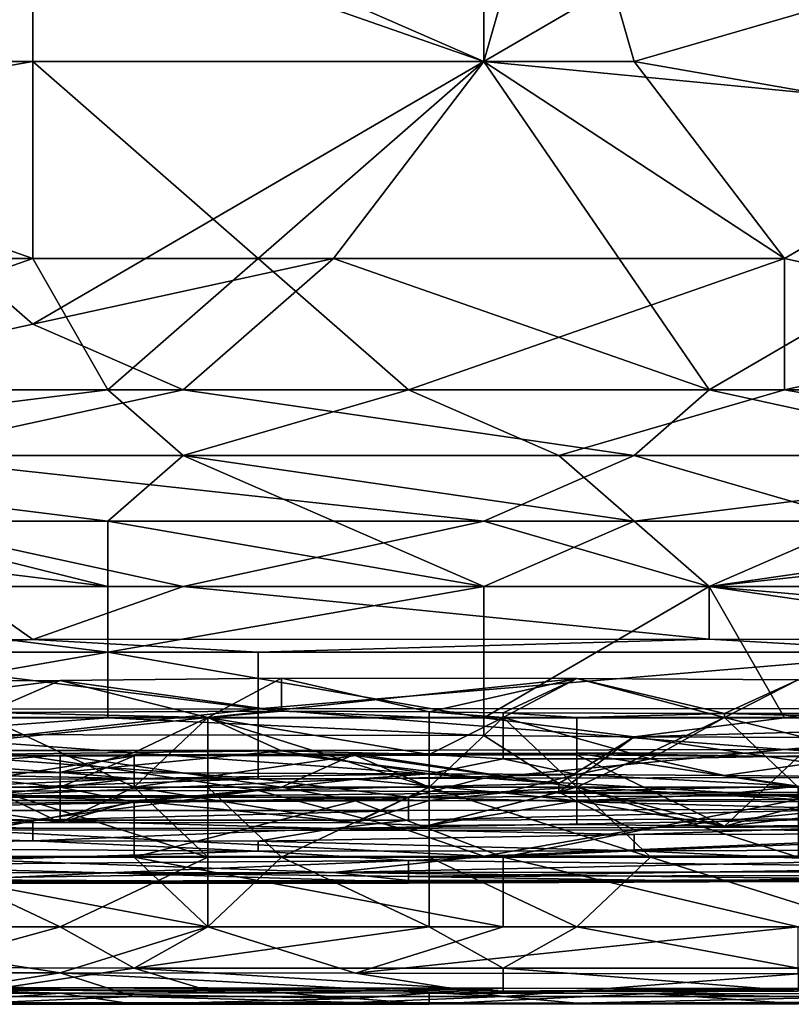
# Model space of a CAD drawing. Extents: x -1.1 to 1.1, y -0.36 to 0.36.
# Tile 149 of 256: x -0.5725 to -0.5266, y -0.3446 to -0.286. Entities that reach past the tile are written whole.
import ezdxf

# ---------------------------------------------------------------- set-up
doc = ezdxf.new("R2010")
doc.units = 0

msp = doc.modelspace()

# ---------------------------------------------------------------- linework, layer by layer
for points in [[(-0.598552, -0.268932, 0.388364), (-0.594081, -0.29237, 0.384111), (-0.571726, -0.276745, 0.386766)], [(-0.58961, -0.272838, 0.265647), (-0.5449, -0.272838, 0.265686), (-0.5449, -0.288463, 0.265364)], [(-0.5449, -0.288463, 0.265364), (-0.58961, -0.288463, 0.265317), (-0.58961, -0.272838, 0.265647)], [(-0.5449, -0.288463, 0.384709), (-0.540429, -0.272838, 0.387378), (-0.571726, -0.276745, 0.386766)], [(-0.531487, -0.280651, 0.265561), (-0.5449, -0.288463, 0.265364), (-0.5449, -0.272838, 0.265686)], [(-0.535958, -0.288463, 0.384749), (-0.540429, -0.272838, 0.387378), (-0.5449, -0.288463, 0.384709)], [(-0.522545, -0.284557, 0.385427), (-0.540429, -0.272838, 0.387378), (-0.535958, -0.288463, 0.384749)], [(-0.571726, -0.288463, 0.384705), (-0.571726, -0.276745, 0.386766), (-0.594081, -0.29237, 0.384111)], [(-0.571726, -0.276745, 0.386766), (-0.571726, -0.288463, 0.384705), (-0.5449, -0.288463, 0.384709)], [(-0.5449, -0.288463, 0.265364), (-0.531487, -0.280651, 0.265561), (-0.504661, -0.29237, 0.265281)], [(-0.495719, -0.280651, 0.265581), (-0.504661, -0.29237, 0.265281), (-0.531487, -0.280651, 0.265561)], [(-0.513603, -0.29237, 0.384039), (-0.522545, -0.284557, 0.385427), (-0.535958, -0.288463, 0.384749)], [(-0.594081, -0.29237, 0.384111), (-0.571726, -0.300182, 0.382316), (-0.571726, -0.288463, 0.384705)], [(-0.58961, -0.288463, 0.265317), (-0.5449, -0.288463, 0.265364), (-0.571726, -0.304088, 0.264811)], [(-0.571726, -0.304088, 0.264811), (-0.58961, -0.307995, 0.264661), (-0.58961, -0.288463, 0.265317)], [(-0.558313, -0.300182, 0.382348), (-0.5449, -0.288463, 0.384709), (-0.571726, -0.288463, 0.384705)], [(-0.558313, -0.300182, 0.382348), (-0.571726, -0.288463, 0.384705), (-0.571726, -0.300182, 0.382316)], [(-0.571726, -0.304088, 0.264811), (-0.5449, -0.288463, 0.265364), (-0.553842, -0.300182, 0.264991)], [(-0.558313, -0.300182, 0.382348), (-0.527016, -0.300182, 0.382417), (-0.5449, -0.288463, 0.384709)], [(-0.553842, -0.300182, 0.264991), (-0.5449, -0.288463, 0.265364), (-0.531487, -0.307995, 0.264741)], [(-0.527016, -0.300182, 0.382417), (-0.535958, -0.288463, 0.384749), (-0.5449, -0.288463, 0.384709)], [(-0.504661, -0.29237, 0.265281), (-0.531487, -0.307995, 0.264741), (-0.5449, -0.288463, 0.265364)], [(-0.535958, -0.288463, 0.384749), (-0.527016, -0.300182, 0.382417), (-0.513603, -0.29237, 0.384039)], [(-0.594081, -0.29237, 0.384111), (-0.594081, -0.300182, 0.382461), (-0.571726, -0.300182, 0.382316)], [(-0.504661, -0.29237, 0.265281), (-0.513603, -0.307995, 0.264704), (-0.531487, -0.307995, 0.264741)], [(-0.509132, -0.304088, 0.381535), (-0.513603, -0.29237, 0.384039), (-0.527016, -0.300182, 0.382417)], [(-0.594081, -0.300182, 0.382461), (-0.594081, -0.307995, 0.380501), (-0.571726, -0.300182, 0.382316)], [(-0.567255, -0.307995, 0.380387), (-0.571726, -0.300182, 0.382316), (-0.594081, -0.307995, 0.380501)], [(-0.558313, -0.300182, 0.382348), (-0.571726, -0.300182, 0.382316), (-0.567255, -0.307995, 0.380387)], [(-0.553842, -0.300182, 0.264991), (-0.562784, -0.307995, 0.264701), (-0.571726, -0.304088, 0.264811)], [(-0.567255, -0.307995, 0.380387), (-0.549371, -0.307995, 0.380434), (-0.558313, -0.300182, 0.382348)], [(-0.553842, -0.300182, 0.264991), (-0.531487, -0.307995, 0.264741), (-0.562784, -0.307995, 0.264701)], [(-0.549371, -0.307995, 0.380434), (-0.527016, -0.300182, 0.382417), (-0.558313, -0.300182, 0.382348)], [(-0.527016, -0.307995, 0.380517), (-0.527016, -0.300182, 0.382417), (-0.549371, -0.307995, 0.380434)], [(-0.527016, -0.300182, 0.382417), (-0.527016, -0.307995, 0.380517), (-0.509132, -0.304088, 0.381535)], [(-0.571726, -0.304088, 0.264811), (-0.562784, -0.307995, 0.264701), (-0.58961, -0.307995, 0.264661)], [(-0.509132, -0.304088, 0.381535), (-0.527016, -0.307995, 0.380517), (-0.495719, -0.307995, 0.380559)], [(-0.562784, -0.311901, 0.379232), (-0.567255, -0.307995, 0.380387), (-0.598552, -0.311901, 0.379302)], [(-0.598552, -0.311901, 0.379302), (-0.567255, -0.307995, 0.380387), (-0.594081, -0.307995, 0.380501)], [(-0.580668, -0.311901, 0.264721), (-0.58961, -0.307995, 0.264661), (-0.562784, -0.307995, 0.264701)], [(-0.562784, -0.307995, 0.264701), (-0.535958, -0.311901, 0.264774), (-0.580668, -0.311901, 0.264721)], [(-0.562784, -0.311901, 0.379232), (-0.549371, -0.307995, 0.380434), (-0.567255, -0.307995, 0.380387)], [(-0.562784, -0.311901, 0.379232), (-0.540429, -0.311901, 0.379323), (-0.549371, -0.307995, 0.380434)], [(-0.562784, -0.307995, 0.264701), (-0.531487, -0.307995, 0.264741), (-0.535958, -0.311901, 0.264774)], [(-0.549371, -0.307995, 0.380434), (-0.540429, -0.311901, 0.379323), (-0.527016, -0.307995, 0.380517)], [(-0.540429, -0.311901, 0.379323), (-0.504661, -0.311901, 0.379413), (-0.527016, -0.307995, 0.380517)], [(-0.531487, -0.307995, 0.264741), (-0.513603, -0.311901, 0.264748), (-0.535958, -0.311901, 0.264774)], [(-0.513603, -0.307995, 0.264704), (-0.513603, -0.311901, 0.264748), (-0.531487, -0.307995, 0.264741)], [(-0.495719, -0.307995, 0.380559), (-0.527016, -0.307995, 0.380517), (-0.504661, -0.311901, 0.379413)], [(-0.598552, -0.311901, 0.379302), (-0.567255, -0.315807, 0.377848), (-0.562784, -0.311901, 0.379232)], [(-0.567255, -0.319713, 0.376105), (-0.567255, -0.315807, 0.377848), (-0.598552, -0.311901, 0.379302)], [(-0.567255, -0.319713, 0.376105), (-0.598552, -0.311901, 0.379302), (-0.598552, -0.315807, 0.377906)], [(-0.5449, -0.315807, 0.265242), (-0.580668, -0.311901, 0.264721), (-0.535958, -0.311901, 0.264774)], [(-0.5449, -0.315807, 0.265242), (-0.580668, -0.315807, 0.265225), (-0.580668, -0.311901, 0.264721)], [(-0.5449, -0.319713, 0.376213), (-0.562784, -0.311901, 0.379232), (-0.567255, -0.315807, 0.377848)], [(-0.535958, -0.315807, 0.377972), (-0.540429, -0.311901, 0.379323), (-0.562784, -0.311901, 0.379232)], [(-0.5449, -0.319713, 0.376213), (-0.535958, -0.315807, 0.377972), (-0.562784, -0.311901, 0.379232)], [(-0.535958, -0.311901, 0.264774), (-0.522545, -0.315807, 0.265254), (-0.5449, -0.315807, 0.265242)], [(-0.535958, -0.315807, 0.377972), (-0.504661, -0.311901, 0.379413), (-0.540429, -0.311901, 0.379323)], [(-0.535958, -0.311901, 0.264774), (-0.513603, -0.311901, 0.264748), (-0.522545, -0.315807, 0.265254)], [(-0.535958, -0.315807, 0.377972), (-0.504661, -0.315807, 0.378056), (-0.504661, -0.311901, 0.379413)], [(-0.567255, -0.319713, 0.376105), (-0.598552, -0.315807, 0.377906), (-0.598552, -0.319713, 0.376157)], [(-0.562784, -0.319713, 0.266514), (-0.580668, -0.315807, 0.265225), (-0.5449, -0.315807, 0.265242)], [(-0.562784, -0.319713, 0.266514), (-0.576197, -0.319713, 0.266497), (-0.580668, -0.315807, 0.265225)], [(-0.5449, -0.319713, 0.376213), (-0.567255, -0.315807, 0.377848), (-0.567255, -0.319713, 0.376105)], [(-0.5449, -0.315807, 0.265242), (-0.531487, -0.319713, 0.266547), (-0.562784, -0.319713, 0.266514)], [(-0.5449, -0.315807, 0.265242), (-0.522545, -0.315807, 0.265254), (-0.531487, -0.319713, 0.266547)], [(-0.531487, -0.319713, 0.376268), (-0.535958, -0.315807, 0.377972), (-0.5449, -0.319713, 0.376213)], [(-0.531487, -0.319713, 0.376268), (-0.504661, -0.315807, 0.378056), (-0.535958, -0.315807, 0.377972)], [(-0.504661, -0.315807, 0.378056), (-0.531487, -0.319713, 0.376268), (-0.495719, -0.319713, 0.376391)], [(-0.495719, -0.315807, 0.265209), (-0.491248, -0.319713, 0.26652), (-0.531487, -0.319713, 0.266547)], [(-0.495719, -0.315807, 0.265209), (-0.531487, -0.319713, 0.266547), (-0.522545, -0.315807, 0.265254)], [(-0.567255, -0.32362, 0.373864), (-0.567255, -0.319713, 0.376105), (-0.598552, -0.319713, 0.376157)], [(-0.598552, -0.319713, 0.376157), (-0.598552, -0.32362, 0.373871), (-0.567255, -0.32362, 0.373864)], [(-0.576197, -0.319713, 0.266497), (-0.571726, -0.322861, 0.268362), (-0.598552, -0.322911, 0.268362)], [(-0.562784, -0.319713, 0.266514), (-0.571726, -0.322861, 0.268362), (-0.576197, -0.319713, 0.266497)], [(-0.531487, -0.322831, 0.268362), (-0.571726, -0.322861, 0.268362), (-0.562784, -0.319713, 0.266514)], [(-0.5449, -0.319713, 0.376213), (-0.567255, -0.319713, 0.376105), (-0.567255, -0.32362, 0.373864)], [(-0.5449, -0.327526, 0.37091), (-0.5449, -0.319713, 0.376213), (-0.567255, -0.32362, 0.373864)], [(-0.531487, -0.319713, 0.266547), (-0.531487, -0.322831, 0.268362), (-0.562784, -0.319713, 0.266514)], [(-0.531487, -0.319713, 0.376268), (-0.5449, -0.319713, 0.376213), (-0.5449, -0.327526, 0.37091)], [(-0.5449, -0.327526, 0.37091), (-0.527016, -0.327526, 0.371041), (-0.531487, -0.319713, 0.376268)], [(-0.491248, -0.319713, 0.26652), (-0.495719, -0.322865, 0.268362), (-0.531487, -0.319713, 0.266547)], [(-0.531487, -0.322831, 0.268362), (-0.531487, -0.319713, 0.266547), (-0.495719, -0.322865, 0.268362)], [(-0.504661, -0.32362, 0.374157), (-0.531487, -0.319713, 0.376268), (-0.527016, -0.327526, 0.371041)], [(-0.504661, -0.32362, 0.374157), (-0.495719, -0.319713, 0.376391), (-0.531487, -0.319713, 0.376268)], [(-0.585139, -0.32362, 0.26888), (-0.598552, -0.322911, 0.268362), (-0.571726, -0.322861, 0.268362)], [(-0.571726, -0.322861, 0.268362), (-0.558313, -0.32362, 0.268916), (-0.585139, -0.32362, 0.26888)], [(-0.571726, -0.322861, 0.268362), (-0.531487, -0.322831, 0.268362), (-0.558313, -0.32362, 0.268916)], [(-0.531487, -0.322831, 0.268362), (-0.518074, -0.32362, 0.268898), (-0.558313, -0.32362, 0.268916)], [(-0.531487, -0.322831, 0.268362), (-0.495719, -0.322865, 0.268362), (-0.518074, -0.32362, 0.268898)], [(-0.598552, -0.32362, 0.373871), (-0.58961, -0.327526, 0.370829), (-0.567255, -0.32362, 0.373864)], [(-0.558313, -0.326992, 0.272269), (-0.598552, -0.327002, 0.272269), (-0.585139, -0.32362, 0.26888)], [(-0.567255, -0.327526, 0.370812), (-0.567255, -0.32362, 0.373864), (-0.58961, -0.327526, 0.370829)], [(-0.558313, -0.32362, 0.268916), (-0.558313, -0.326992, 0.272269), (-0.585139, -0.32362, 0.26888)], [(-0.5449, -0.327526, 0.37091), (-0.567255, -0.32362, 0.373864), (-0.567255, -0.327526, 0.370812)], [(-0.518074, -0.32362, 0.268898), (-0.50019, -0.326964, 0.272269), (-0.558313, -0.326992, 0.272269)], [(-0.518074, -0.32362, 0.268898), (-0.558313, -0.326992, 0.272269), (-0.558313, -0.32362, 0.268916)], [(-0.527016, -0.327526, 0.371041), (-0.495719, -0.327526, 0.371143), (-0.504661, -0.32362, 0.374157)], [(-0.587648, -0.325398, 0.221806), (-0.587648, -0.327502, 0.224366), (-0.570089, -0.325302, 0.221806)], [(-0.570089, -0.325302, 0.221806), (-0.587648, -0.327502, 0.224366), (-0.56131, -0.327502, 0.224691)], [(-0.570089, -0.325302, 0.221806), (-0.574479, -0.327198, 0.218049), (-0.587648, -0.325398, 0.221806)], [(-0.556921, -0.327122, 0.218049), (-0.574479, -0.327198, 0.218049), (-0.570089, -0.325302, 0.221806)], [(-0.570089, -0.325302, 0.221806), (-0.56131, -0.327502, 0.224691), (-0.556921, -0.325154, 0.221806)], [(-0.570089, -0.325302, 0.221806), (-0.556921, -0.325154, 0.221806), (-0.556921, -0.327122, 0.218049)], [(-0.556921, -0.325154, 0.221806), (-0.56131, -0.327502, 0.224691), (-0.539362, -0.325174, 0.221806)], [(-0.56131, -0.327502, 0.224691), (-0.543751, -0.327502, 0.224684), (-0.539362, -0.325174, 0.221806)], [(-0.539362, -0.325174, 0.221806), (-0.548141, -0.327168, 0.218049), (-0.556921, -0.325154, 0.221806)], [(-0.556921, -0.327122, 0.218049), (-0.556921, -0.325154, 0.221806), (-0.548141, -0.327168, 0.218049)], [(-0.543751, -0.32723, 0.218049), (-0.548141, -0.327168, 0.218049), (-0.539362, -0.325174, 0.221806)], [(-0.530583, -0.327502, 0.224709), (-0.539362, -0.325174, 0.221806), (-0.543751, -0.327502, 0.224684)], [(-0.543751, -0.32723, 0.218049), (-0.539362, -0.325174, 0.221806), (-0.530583, -0.327265, 0.218049)], [(-0.526193, -0.325254, 0.221806), (-0.539362, -0.325174, 0.221806), (-0.530583, -0.327502, 0.224709)], [(-0.526193, -0.325254, 0.221806), (-0.530583, -0.327265, 0.218049), (-0.539362, -0.325174, 0.221806)], [(-0.521803, -0.327502, 0.224771), (-0.526193, -0.325254, 0.221806), (-0.530583, -0.327502, 0.224709)], [(-0.530583, -0.327265, 0.218049), (-0.526193, -0.325254, 0.221806), (-0.521803, -0.327268, 0.218049)], [(-0.598552, -0.327002, 0.272269), (-0.558313, -0.326992, 0.272269), (-0.580668, -0.329457, 0.276175)], [(-0.580668, -0.329457, 0.276175), (-0.558313, -0.326992, 0.272269), (-0.558313, -0.329468, 0.276175)], [(-0.574479, -0.327198, 0.218049), (-0.556921, -0.327122, 0.218049), (-0.56131, -0.327502, 0.21774)], [(-0.56131, -0.327502, 0.21774), (-0.574479, -0.327502, 0.217774), (-0.574479, -0.327198, 0.218049)], [(-0.556921, -0.327122, 0.218049), (-0.548141, -0.327502, 0.217746), (-0.56131, -0.327502, 0.21774)], [(-0.558313, -0.326992, 0.272269), (-0.50019, -0.326964, 0.272269), (-0.527016, -0.329411, 0.276175)], [(-0.558313, -0.329468, 0.276175), (-0.558313, -0.326992, 0.272269), (-0.527016, -0.329411, 0.276175)], [(-0.548141, -0.327168, 0.218049), (-0.548141, -0.327502, 0.217746), (-0.556921, -0.327122, 0.218049)], [(-0.543751, -0.32723, 0.218049), (-0.543751, -0.327502, 0.217807), (-0.548141, -0.327168, 0.218049)], [(-0.548141, -0.327502, 0.217746), (-0.548141, -0.327168, 0.218049), (-0.543751, -0.327502, 0.217807)], [(-0.543751, -0.32723, 0.218049), (-0.530583, -0.327265, 0.218049), (-0.539362, -0.327502, 0.21777)], [(-0.539362, -0.327502, 0.21777), (-0.543751, -0.327502, 0.217807), (-0.543751, -0.32723, 0.218049)], [(-0.530583, -0.327265, 0.218049), (-0.530583, -0.327502, 0.217836), (-0.539362, -0.327502, 0.21777)], [(-0.521803, -0.327268, 0.218049), (-0.521803, -0.327502, 0.217837), (-0.530583, -0.327265, 0.218049)], [(-0.521803, -0.327502, 0.217837), (-0.530583, -0.327502, 0.217836), (-0.530583, -0.327265, 0.218049)], [(-0.50019, -0.326964, 0.272269), (-0.495719, -0.329384, 0.276175), (-0.527016, -0.329411, 0.276175)], [(-0.580668, -0.328518, 0.369925), (-0.567255, -0.327526, 0.370812), (-0.58961, -0.327526, 0.370829)], [(-0.583258, -0.329802, 0.225563), (-0.56131, -0.327502, 0.224691), (-0.587648, -0.327502, 0.224366)], [(-0.5657, -0.329584, 0.225563), (-0.56131, -0.327502, 0.224691), (-0.583258, -0.329802, 0.225563)], [(-0.580668, -0.328518, 0.369925), (-0.5449, -0.328571, 0.369925), (-0.567255, -0.327526, 0.370812)], [(-0.574479, -0.327502, 0.217774), (-0.56131, -0.327502, 0.21774), (-0.5657, -0.331652, 0.216586)], [(-0.5657, -0.331652, 0.216586), (-0.574479, -0.331652, 0.216525), (-0.574479, -0.327502, 0.217774)], [(-0.5449, -0.328571, 0.369925), (-0.5449, -0.327526, 0.37091), (-0.567255, -0.327526, 0.370812)], [(-0.56131, -0.327502, 0.21774), (-0.56131, -0.331652, 0.216507), (-0.5657, -0.331652, 0.216586)], [(-0.556921, -0.329482, 0.225563), (-0.56131, -0.327502, 0.224691), (-0.5657, -0.329584, 0.225563)], [(-0.548141, -0.329699, 0.225563), (-0.543751, -0.327502, 0.224684), (-0.56131, -0.327502, 0.224691)], [(-0.556921, -0.329482, 0.225563), (-0.548141, -0.329699, 0.225563), (-0.56131, -0.327502, 0.224691)], [(-0.56131, -0.327502, 0.21774), (-0.548141, -0.327502, 0.217746), (-0.548141, -0.331652, 0.216615)], [(-0.548141, -0.331652, 0.216615), (-0.56131, -0.331652, 0.216507), (-0.56131, -0.327502, 0.21774)], [(-0.543751, -0.327502, 0.217807), (-0.548141, -0.331652, 0.216615), (-0.548141, -0.327502, 0.217746)], [(-0.543751, -0.327502, 0.217807), (-0.539362, -0.331652, 0.216572), (-0.548141, -0.331652, 0.216615)], [(-0.543751, -0.329953, 0.225563), (-0.543751, -0.327502, 0.224684), (-0.548141, -0.329699, 0.225563)], [(-0.535958, -0.328643, 0.369925), (-0.527016, -0.327526, 0.371041), (-0.5449, -0.327526, 0.37091)], [(-0.535958, -0.328643, 0.369925), (-0.5449, -0.327526, 0.37091), (-0.5449, -0.328571, 0.369925)], [(-0.543751, -0.327502, 0.224684), (-0.534972, -0.329955, 0.225563), (-0.530583, -0.327502, 0.224709)], [(-0.534972, -0.329955, 0.225563), (-0.543751, -0.327502, 0.224684), (-0.543751, -0.329953, 0.225563)], [(-0.543751, -0.327502, 0.217807), (-0.539362, -0.327502, 0.21777), (-0.539362, -0.331652, 0.216572)], [(-0.530583, -0.327502, 0.217836), (-0.526193, -0.331652, 0.216567), (-0.539362, -0.331652, 0.216572)], [(-0.539362, -0.331652, 0.216572), (-0.539362, -0.327502, 0.21777), (-0.530583, -0.327502, 0.217836)], [(-0.535958, -0.328643, 0.369925), (-0.495719, -0.328791, 0.369925), (-0.495719, -0.327526, 0.371143)], [(-0.527016, -0.327526, 0.371041), (-0.535958, -0.328643, 0.369925), (-0.495719, -0.327526, 0.371143)], [(-0.521803, -0.329699, 0.225563), (-0.530583, -0.327502, 0.224709), (-0.534972, -0.329955, 0.225563)], [(-0.521803, -0.329699, 0.225563), (-0.521803, -0.327502, 0.224771), (-0.530583, -0.327502, 0.224709)], [(-0.530583, -0.327502, 0.217836), (-0.521803, -0.327502, 0.217837), (-0.526193, -0.331652, 0.216567)], [(-0.580668, -0.328518, 0.369925), (-0.594081, -0.331903, 0.366019), (-0.558313, -0.331843, 0.366019)], [(-0.540429, -0.331432, 0.366703), (-0.5449, -0.328571, 0.369925), (-0.580668, -0.328518, 0.369925)], [(-0.558313, -0.331843, 0.366019), (-0.540429, -0.331432, 0.366703), (-0.580668, -0.328518, 0.369925)], [(-0.5449, -0.328571, 0.369925), (-0.540429, -0.331432, 0.366703), (-0.535958, -0.328643, 0.369925)], [(-0.513603, -0.331968, 0.366019), (-0.535958, -0.328643, 0.369925), (-0.540429, -0.331931, 0.366019)], [(-0.540429, -0.331931, 0.366019), (-0.535958, -0.328643, 0.369925), (-0.540429, -0.331432, 0.366703)], [(-0.513603, -0.331968, 0.366019), (-0.495719, -0.328791, 0.369925), (-0.535958, -0.328643, 0.369925)], [(-0.580668, -0.329457, 0.276175), (-0.558313, -0.331144, 0.280081), (-0.603024, -0.331189, 0.280081)], [(-0.596427, -0.329817, 0.266891), (-0.596427, -0.331652, 0.269433), (-0.570089, -0.329749, 0.266891)], [(-0.596427, -0.331652, 0.269433), (-0.570089, -0.331652, 0.269597), (-0.570089, -0.329749, 0.266891)], [(-0.570089, -0.329749, 0.266891), (-0.583258, -0.329776, 0.263134), (-0.596427, -0.329817, 0.266891)], [(-0.5657, -0.329584, 0.225563), (-0.583258, -0.329802, 0.225563), (-0.570089, -0.33077, 0.22932)], [(-0.5657, -0.329784, 0.263134), (-0.583258, -0.329776, 0.263134), (-0.570089, -0.329749, 0.266891)], [(-0.574479, -0.331163, 0.259377), (-0.583258, -0.329776, 0.263134), (-0.5657, -0.329784, 0.263134)], [(-0.583258, -0.329802, 0.225563), (-0.583258, -0.330762, 0.22932), (-0.570089, -0.33077, 0.22932)], [(-0.580668, -0.329457, 0.276175), (-0.558313, -0.329468, 0.276175), (-0.558313, -0.331144, 0.280081)], [(-0.5657, -0.329784, 0.263134), (-0.570089, -0.331652, 0.258476), (-0.574479, -0.331163, 0.259377)], [(-0.556921, -0.329482, 0.225563), (-0.570089, -0.33077, 0.22932), (-0.548141, -0.330848, 0.22932)], [(-0.5657, -0.329584, 0.225563), (-0.570089, -0.33077, 0.22932), (-0.556921, -0.329482, 0.225563)], [(-0.552531, -0.329664, 0.266891), (-0.570089, -0.329749, 0.266891), (-0.556921, -0.331652, 0.26974)], [(-0.570089, -0.329749, 0.266891), (-0.552531, -0.329664, 0.266891), (-0.552531, -0.329759, 0.263134)], [(-0.5657, -0.329784, 0.263134), (-0.570089, -0.329749, 0.266891), (-0.552531, -0.329759, 0.263134)], [(-0.570089, -0.329749, 0.266891), (-0.570089, -0.331652, 0.269597), (-0.556921, -0.331652, 0.26974)], [(-0.5657, -0.329784, 0.263134), (-0.5657, -0.331652, 0.258385), (-0.570089, -0.331652, 0.258476)], [(-0.552531, -0.329759, 0.263134), (-0.5657, -0.331652, 0.258385), (-0.5657, -0.329784, 0.263134)], [(-0.5657, -0.331652, 0.258385), (-0.552531, -0.329759, 0.263134), (-0.548141, -0.331652, 0.258688)], [(-0.5449, -0.331108, 0.280081), (-0.558313, -0.329468, 0.276175), (-0.527016, -0.329411, 0.276175)], [(-0.558313, -0.331144, 0.280081), (-0.558313, -0.329468, 0.276175), (-0.5449, -0.331108, 0.280081)], [(-0.548141, -0.330848, 0.22932), (-0.548141, -0.329699, 0.225563), (-0.556921, -0.329482, 0.225563)], [(-0.539362, -0.331652, 0.269792), (-0.552531, -0.329664, 0.266891), (-0.556921, -0.331652, 0.26974)], [(-0.552531, -0.329664, 0.266891), (-0.539362, -0.331652, 0.269792), (-0.539362, -0.329611, 0.266891)], [(-0.539362, -0.329611, 0.266891), (-0.539362, -0.329721, 0.263134), (-0.552531, -0.329664, 0.266891)], [(-0.539362, -0.329721, 0.263134), (-0.552531, -0.329759, 0.263134), (-0.552531, -0.329664, 0.266891)], [(-0.539362, -0.329721, 0.263134), (-0.539362, -0.331652, 0.258747), (-0.552531, -0.329759, 0.263134)], [(-0.539362, -0.331652, 0.258747), (-0.548141, -0.331652, 0.258688), (-0.552531, -0.329759, 0.263134)], [(-0.548141, -0.329699, 0.225563), (-0.548141, -0.330848, 0.22932), (-0.543751, -0.329953, 0.225563)], [(-0.527016, -0.329411, 0.276175), (-0.504661, -0.331035, 0.280081), (-0.5449, -0.331108, 0.280081)], [(-0.513024, -0.329594, 0.266891), (-0.539362, -0.329611, 0.266891), (-0.526193, -0.331652, 0.269809)], [(-0.539362, -0.329611, 0.266891), (-0.513024, -0.329594, 0.266891), (-0.526193, -0.329845, 0.263134)], [(-0.539362, -0.329721, 0.263134), (-0.539362, -0.329611, 0.266891), (-0.526193, -0.329845, 0.263134)], [(-0.539362, -0.329611, 0.266891), (-0.539362, -0.331652, 0.269792), (-0.526193, -0.331652, 0.269809)], [(-0.539362, -0.329721, 0.263134), (-0.526193, -0.329845, 0.263134), (-0.530583, -0.333962, 0.25562)], [(-0.530583, -0.333962, 0.25562), (-0.539362, -0.331652, 0.258747), (-0.539362, -0.329721, 0.263134)], [(-0.521803, -0.329699, 0.225563), (-0.534972, -0.329955, 0.225563), (-0.530583, -0.330957, 0.22932)], [(-0.521803, -0.331027, 0.22932), (-0.521803, -0.329699, 0.225563), (-0.530583, -0.330957, 0.22932)], [(-0.527016, -0.329411, 0.276175), (-0.495719, -0.329384, 0.276175), (-0.504661, -0.331035, 0.280081)], [(-0.543751, -0.329953, 0.225563), (-0.548141, -0.330848, 0.22932), (-0.539362, -0.330887, 0.22932)], [(-0.534972, -0.329955, 0.225563), (-0.543751, -0.329953, 0.225563), (-0.539362, -0.330887, 0.22932)], [(-0.534972, -0.329955, 0.225563), (-0.539362, -0.330887, 0.22932), (-0.530583, -0.330957, 0.22932)], [(-0.526193, -0.329845, 0.263134), (-0.521803, -0.331652, 0.258838), (-0.530583, -0.333962, 0.25562)], [(-0.5657, -0.331136, 0.233077), (-0.583258, -0.330762, 0.22932), (-0.587648, -0.332113, 0.248106)], [(-0.570089, -0.33077, 0.22932), (-0.583258, -0.330762, 0.22932), (-0.5657, -0.331136, 0.233077)], [(-0.548141, -0.330848, 0.22932), (-0.570089, -0.33077, 0.22932), (-0.5657, -0.331136, 0.233077)], [(-0.5657, -0.331136, 0.233077), (-0.552531, -0.331165, 0.233077), (-0.548141, -0.330848, 0.22932)], [(-0.539362, -0.330887, 0.22932), (-0.548141, -0.330848, 0.22932), (-0.552531, -0.331165, 0.233077)], [(-0.552531, -0.331165, 0.233077), (-0.543751, -0.331971, 0.244349), (-0.539362, -0.330887, 0.22932)], [(-0.539362, -0.330887, 0.22932), (-0.543751, -0.331971, 0.244349), (-0.526193, -0.331592, 0.236834)], [(-0.526193, -0.331592, 0.236834), (-0.530583, -0.330957, 0.22932), (-0.539362, -0.330887, 0.22932)], [(-0.530583, -0.330957, 0.22932), (-0.526193, -0.331592, 0.236834), (-0.521803, -0.331027, 0.22932)], [(-0.603024, -0.331189, 0.280081), (-0.558313, -0.331144, 0.280081), (-0.58961, -0.332238, 0.283987)], [(-0.558313, -0.331144, 0.280081), (-0.549371, -0.33223, 0.283987), (-0.58961, -0.332238, 0.283987)], [(-0.574479, -0.332142, 0.248106), (-0.5657, -0.331136, 0.233077), (-0.587648, -0.332113, 0.248106)], [(-0.552531, -0.331165, 0.233077), (-0.5657, -0.331136, 0.233077), (-0.574479, -0.332142, 0.248106)], [(-0.570089, -0.331652, 0.258476), (-0.574479, -0.331652, 0.258433), (-0.574479, -0.331163, 0.259377)], [(-0.574479, -0.332142, 0.248106), (-0.56131, -0.332154, 0.248106), (-0.552531, -0.331165, 0.233077)], [(-0.543751, -0.331971, 0.244349), (-0.552531, -0.331165, 0.233077), (-0.56131, -0.332154, 0.248106)], [(-0.549371, -0.33223, 0.283987), (-0.558313, -0.331144, 0.280081), (-0.5449, -0.331108, 0.280081)], [(-0.558313, -0.331843, 0.366019), (-0.540429, -0.331931, 0.366019), (-0.540429, -0.331432, 0.366703)], [(-0.527016, -0.332157, 0.283987), (-0.549371, -0.33223, 0.283987), (-0.5449, -0.331108, 0.280081)], [(-0.527016, -0.332157, 0.283987), (-0.5449, -0.331108, 0.280081), (-0.504661, -0.331035, 0.280081)], [(-0.504661, -0.331035, 0.280081), (-0.491248, -0.332108, 0.283987), (-0.527016, -0.332157, 0.283987)], [(-0.578869, -0.332635, 0.270649), (-0.570089, -0.331652, 0.269597), (-0.596427, -0.331652, 0.269433)], [(-0.576197, -0.334178, 0.362112), (-0.558313, -0.331843, 0.366019), (-0.594081, -0.331903, 0.366019)], [(-0.587648, -0.333914, 0.25562), (-0.574479, -0.331652, 0.258433), (-0.570089, -0.333751, 0.25562)], [(-0.574479, -0.331652, 0.216525), (-0.56131, -0.335802, 0.216305), (-0.578869, -0.335802, 0.216213)], [(-0.570089, -0.331652, 0.269597), (-0.578869, -0.332635, 0.270649), (-0.5657, -0.332526, 0.270649)], [(-0.574479, -0.332142, 0.248106), (-0.578869, -0.332439, 0.251863), (-0.5657, -0.33244, 0.251863)], [(-0.558313, -0.331843, 0.366019), (-0.576197, -0.334178, 0.362112), (-0.549371, -0.334222, 0.362112)], [(-0.5657, -0.331652, 0.216586), (-0.56131, -0.335802, 0.216305), (-0.574479, -0.331652, 0.216525)], [(-0.570089, -0.331652, 0.258476), (-0.570089, -0.333751, 0.25562), (-0.574479, -0.331652, 0.258433)], [(-0.56131, -0.332154, 0.248106), (-0.574479, -0.332142, 0.248106), (-0.5657, -0.33244, 0.251863)], [(-0.570089, -0.333751, 0.25562), (-0.5657, -0.331652, 0.258385), (-0.552531, -0.333759, 0.25562)], [(-0.5657, -0.332526, 0.270649), (-0.556921, -0.331652, 0.26974), (-0.570089, -0.331652, 0.269597)], [(-0.570089, -0.333751, 0.25562), (-0.570089, -0.331652, 0.258476), (-0.5657, -0.331652, 0.258385)], [(-0.556921, -0.331652, 0.26974), (-0.5657, -0.332526, 0.270649), (-0.552531, -0.332452, 0.270649)], [(-0.56131, -0.331652, 0.216507), (-0.56131, -0.335802, 0.216305), (-0.5657, -0.331652, 0.216586)], [(-0.548141, -0.331652, 0.258688), (-0.552531, -0.333759, 0.25562), (-0.5657, -0.331652, 0.258385)], [(-0.548141, -0.332436, 0.251863), (-0.56131, -0.332154, 0.248106), (-0.5657, -0.33244, 0.251863)], [(-0.556921, -0.335802, 0.21634), (-0.56131, -0.335802, 0.216305), (-0.56131, -0.331652, 0.216507)], [(-0.548141, -0.331652, 0.216615), (-0.556921, -0.335802, 0.21634), (-0.56131, -0.331652, 0.216507)], [(-0.548141, -0.332436, 0.251863), (-0.543751, -0.331971, 0.244349), (-0.56131, -0.332154, 0.248106)], [(-0.558313, -0.331843, 0.366019), (-0.549371, -0.334222, 0.362112), (-0.540429, -0.331931, 0.366019)], [(-0.548141, -0.331652, 0.216615), (-0.548141, -0.335802, 0.216333), (-0.556921, -0.335802, 0.21634)], [(-0.552531, -0.332452, 0.270649), (-0.539362, -0.331652, 0.269792), (-0.556921, -0.331652, 0.26974)], [(-0.552531, -0.333759, 0.25562), (-0.548141, -0.331652, 0.258688), (-0.548141, -0.333926, 0.25562)], [(-0.539362, -0.331652, 0.269792), (-0.552531, -0.332452, 0.270649), (-0.526193, -0.332384, 0.270649)], [(-0.549371, -0.334222, 0.362112), (-0.535958, -0.334185, 0.362112), (-0.540429, -0.331931, 0.366019)], [(-0.522545, -0.332955, 0.287894), (-0.549371, -0.33223, 0.283987), (-0.527016, -0.332157, 0.283987)], [(-0.539362, -0.331652, 0.258747), (-0.548141, -0.333926, 0.25562), (-0.548141, -0.331652, 0.258688)], [(-0.548141, -0.333926, 0.25562), (-0.539362, -0.331652, 0.258747), (-0.539362, -0.33387, 0.25562)], [(-0.539362, -0.331652, 0.216572), (-0.534972, -0.335802, 0.216043), (-0.548141, -0.331652, 0.216615)], [(-0.534972, -0.335802, 0.216043), (-0.548141, -0.335802, 0.216333), (-0.548141, -0.331652, 0.216615)], [(-0.548141, -0.332436, 0.251863), (-0.539362, -0.332454, 0.251863), (-0.543751, -0.331971, 0.244349)], [(-0.543751, -0.331971, 0.244349), (-0.530583, -0.332062, 0.244349), (-0.526193, -0.331592, 0.236834)], [(-0.530583, -0.332062, 0.244349), (-0.543751, -0.331971, 0.244349), (-0.539362, -0.332454, 0.251863)], [(-0.540429, -0.331931, 0.366019), (-0.535958, -0.334185, 0.362112), (-0.513603, -0.331968, 0.366019)], [(-0.526193, -0.331652, 0.216567), (-0.526193, -0.335802, 0.216036), (-0.539362, -0.331652, 0.216572)], [(-0.539362, -0.331652, 0.269792), (-0.526193, -0.332384, 0.270649), (-0.526193, -0.331652, 0.269809)], [(-0.526193, -0.335802, 0.216036), (-0.534972, -0.335802, 0.216043), (-0.539362, -0.331652, 0.216572)], [(-0.539362, -0.33387, 0.25562), (-0.539362, -0.331652, 0.258747), (-0.530583, -0.333962, 0.25562)], [(-0.517413, -0.332526, 0.251863), (-0.530583, -0.332062, 0.244349), (-0.539362, -0.332454, 0.251863)], [(-0.535958, -0.334185, 0.362112), (-0.509132, -0.334242, 0.362112), (-0.513603, -0.331968, 0.366019)], [(-0.526193, -0.331592, 0.236834), (-0.530583, -0.332062, 0.244349), (-0.508634, -0.332117, 0.244349)], [(-0.513024, -0.333842, 0.25562), (-0.530583, -0.333962, 0.25562), (-0.521803, -0.331652, 0.258838)], [(-0.530583, -0.332062, 0.244349), (-0.517413, -0.332526, 0.251863), (-0.508634, -0.332279, 0.248106)], [(-0.530583, -0.332062, 0.244349), (-0.508634, -0.332279, 0.248106), (-0.508634, -0.332117, 0.244349)], [(-0.522545, -0.332955, 0.287894), (-0.527016, -0.332157, 0.283987), (-0.491248, -0.332108, 0.283987)], [(-0.549371, -0.33223, 0.283987), (-0.549371, -0.333025, 0.287894), (-0.58961, -0.333029, 0.287894)], [(-0.58961, -0.333029, 0.287894), (-0.58961, -0.332238, 0.283987), (-0.549371, -0.33223, 0.283987)], [(-0.578869, -0.332439, 0.251863), (-0.587648, -0.333914, 0.25562), (-0.570089, -0.333751, 0.25562)], [(-0.583258, -0.335802, 0.273077), (-0.5657, -0.332526, 0.270649), (-0.578869, -0.332635, 0.270649)], [(-0.5657, -0.335802, 0.273157), (-0.5657, -0.332526, 0.270649), (-0.583258, -0.335802, 0.273077)], [(-0.5657, -0.33244, 0.251863), (-0.578869, -0.332439, 0.251863), (-0.570089, -0.333751, 0.25562)], [(-0.5657, -0.33244, 0.251863), (-0.570089, -0.333751, 0.25562), (-0.552531, -0.333759, 0.25562)], [(-0.548141, -0.332436, 0.251863), (-0.5657, -0.33244, 0.251863), (-0.552531, -0.333759, 0.25562)], [(-0.5657, -0.332526, 0.270649), (-0.5657, -0.335802, 0.273157), (-0.552531, -0.332452, 0.270649)], [(-0.543751, -0.335802, 0.273237), (-0.552531, -0.332452, 0.270649), (-0.5657, -0.335802, 0.273157)], [(-0.552531, -0.332452, 0.270649), (-0.543751, -0.335802, 0.273237), (-0.526193, -0.332384, 0.270649)], [(-0.552531, -0.333759, 0.25562), (-0.548141, -0.333926, 0.25562), (-0.548141, -0.332436, 0.251863)], [(-0.549371, -0.333025, 0.287894), (-0.549371, -0.33223, 0.283987), (-0.522545, -0.332955, 0.287894)], [(-0.539362, -0.332454, 0.251863), (-0.548141, -0.332436, 0.251863), (-0.548141, -0.333926, 0.25562)], [(-0.539362, -0.33387, 0.25562), (-0.539362, -0.332454, 0.251863), (-0.548141, -0.333926, 0.25562)], [(-0.526193, -0.332384, 0.270649), (-0.543751, -0.335802, 0.273237), (-0.513024, -0.335802, 0.273319)], [(-0.539362, -0.332454, 0.251863), (-0.530583, -0.333962, 0.25562), (-0.517413, -0.332526, 0.251863)], [(-0.539362, -0.332454, 0.251863), (-0.539362, -0.33387, 0.25562), (-0.530583, -0.333962, 0.25562)], [(-0.513024, -0.333842, 0.25562), (-0.517413, -0.332526, 0.251863), (-0.530583, -0.333962, 0.25562)], [(-0.594081, -0.333644, 0.2918), (-0.58961, -0.333029, 0.287894), (-0.571726, -0.333613, 0.2918)], [(-0.571726, -0.333613, 0.2918), (-0.58961, -0.333029, 0.287894), (-0.549371, -0.333025, 0.287894)], [(-0.571726, -0.333613, 0.2918), (-0.549371, -0.333025, 0.287894), (-0.549371, -0.333614, 0.2918)], [(-0.549371, -0.333614, 0.2918), (-0.522545, -0.332955, 0.287894), (-0.522545, -0.333535, 0.2918)], [(-0.549371, -0.333614, 0.2918), (-0.549371, -0.333025, 0.287894), (-0.522545, -0.332955, 0.287894)], [(-0.598552, -0.334141, 0.295706), (-0.594081, -0.333644, 0.2918), (-0.571726, -0.334089, 0.295706)], [(-0.571726, -0.333613, 0.2918), (-0.571726, -0.334089, 0.295706), (-0.594081, -0.333644, 0.2918)], [(-0.553842, -0.334099, 0.295706), (-0.571726, -0.333613, 0.2918), (-0.549371, -0.333614, 0.2918)], [(-0.571726, -0.334089, 0.295706), (-0.571726, -0.333613, 0.2918), (-0.553842, -0.334099, 0.295706)], [(-0.553842, -0.334099, 0.295706), (-0.522545, -0.333535, 0.2918), (-0.522545, -0.33401, 0.295706)], [(-0.553842, -0.334099, 0.295706), (-0.549371, -0.333614, 0.2918), (-0.522545, -0.333535, 0.2918)], [(-0.571726, -0.334089, 0.295706), (-0.571726, -0.334835, 0.303519), (-0.598552, -0.334141, 0.295706)], [(-0.594081, -0.335207, 0.307425), (-0.598552, -0.334141, 0.295706), (-0.571726, -0.334835, 0.303519)], [(-0.576197, -0.334178, 0.362112), (-0.580668, -0.335763, 0.358206), (-0.5449, -0.335745, 0.358206)], [(-0.549371, -0.334222, 0.362112), (-0.576197, -0.334178, 0.362112), (-0.5449, -0.335745, 0.358206)], [(-0.571726, -0.334835, 0.303519), (-0.571726, -0.334089, 0.295706), (-0.553842, -0.334099, 0.295706)], [(-0.553842, -0.334099, 0.295706), (-0.558313, -0.334848, 0.303519), (-0.571726, -0.334835, 0.303519)], [(-0.558313, -0.334848, 0.303519), (-0.553842, -0.334099, 0.295706), (-0.535958, -0.334458, 0.299612)], [(-0.535958, -0.334458, 0.299612), (-0.535958, -0.335424, 0.311331), (-0.558313, -0.334848, 0.303519)], [(-0.535958, -0.334458, 0.299612), (-0.553842, -0.334099, 0.295706), (-0.522545, -0.33401, 0.295706)], [(-0.549371, -0.334222, 0.362112), (-0.5449, -0.335745, 0.358206), (-0.535958, -0.334185, 0.362112)], [(-0.5449, -0.335745, 0.358206), (-0.509132, -0.334242, 0.362112), (-0.535958, -0.334185, 0.362112)], [(-0.5449, -0.335745, 0.358206), (-0.509132, -0.335754, 0.358206), (-0.509132, -0.334242, 0.362112)], [(-0.509132, -0.3344, 0.299612), (-0.535958, -0.334458, 0.299612), (-0.522545, -0.33401, 0.295706)], [(-0.522545, -0.335398, 0.311331), (-0.535958, -0.335424, 0.311331), (-0.509132, -0.3344, 0.299612)], [(-0.509132, -0.3344, 0.299612), (-0.535958, -0.335424, 0.311331), (-0.535958, -0.334458, 0.299612)], [(-0.558313, -0.335451, 0.311331), (-0.594081, -0.335207, 0.307425), (-0.571726, -0.334835, 0.303519)], [(-0.571726, -0.334835, 0.303519), (-0.558313, -0.334848, 0.303519), (-0.558313, -0.335451, 0.311331)], [(-0.558313, -0.335451, 0.311331), (-0.558313, -0.334848, 0.303519), (-0.535958, -0.335424, 0.311331)], [(-0.558313, -0.335451, 0.311331), (-0.585139, -0.33628, 0.32305), (-0.594081, -0.335207, 0.307425)], [(-0.585139, -0.33628, 0.32305), (-0.558313, -0.335451, 0.311331), (-0.549371, -0.336002, 0.319144)], [(-0.549371, -0.336002, 0.319144), (-0.558313, -0.335451, 0.311331), (-0.535958, -0.335424, 0.311331)], [(-0.549371, -0.336002, 0.319144), (-0.535958, -0.335424, 0.311331), (-0.513603, -0.336418, 0.326956)], [(-0.522545, -0.335398, 0.311331), (-0.513603, -0.336418, 0.326956), (-0.535958, -0.335424, 0.311331)], [(-0.580668, -0.335763, 0.358206), (-0.611966, -0.336788, 0.3543), (-0.553842, -0.336724, 0.3543)], [(-0.56131, -0.339952, 0.272734), (-0.583258, -0.335802, 0.273077), (-0.587648, -0.339952, 0.272676)], [(-0.549371, -0.336002, 0.319144), (-0.567255, -0.336748, 0.330862), (-0.585139, -0.33628, 0.32305)], [(-0.578869, -0.335802, 0.216213), (-0.570089, -0.339952, 0.21622), (-0.583258, -0.339952, 0.216281)], [(-0.583258, -0.335802, 0.273077), (-0.56131, -0.339952, 0.272734), (-0.5657, -0.335802, 0.273157)], [(-0.553842, -0.336724, 0.3543), (-0.5449, -0.335745, 0.358206), (-0.580668, -0.335763, 0.358206)], [(-0.578869, -0.335802, 0.216213), (-0.56131, -0.335802, 0.216305), (-0.570089, -0.339952, 0.21622)], [(-0.56131, -0.335802, 0.216305), (-0.56131, -0.339952, 0.21627), (-0.570089, -0.339952, 0.21622)], [(-0.567255, -0.336748, 0.330862), (-0.549371, -0.336002, 0.319144), (-0.549371, -0.336954, 0.334769)], [(-0.5657, -0.335802, 0.273157), (-0.543751, -0.339952, 0.272776), (-0.543751, -0.335802, 0.273237)], [(-0.5657, -0.335802, 0.273157), (-0.56131, -0.339952, 0.272734), (-0.543751, -0.339952, 0.272776)], [(-0.556921, -0.335802, 0.21634), (-0.548141, -0.339952, 0.21627), (-0.56131, -0.339952, 0.21627)], [(-0.556921, -0.335802, 0.21634), (-0.56131, -0.339952, 0.21627), (-0.56131, -0.335802, 0.216305)], [(-0.548141, -0.335802, 0.216333), (-0.548141, -0.339952, 0.21627), (-0.556921, -0.335802, 0.21634)], [(-0.5449, -0.335745, 0.358206), (-0.553842, -0.336724, 0.3543), (-0.509132, -0.335754, 0.358206)], [(-0.518074, -0.336687, 0.3543), (-0.509132, -0.335754, 0.358206), (-0.553842, -0.336724, 0.3543)], [(-0.549371, -0.336954, 0.334769), (-0.549371, -0.336002, 0.319144), (-0.513603, -0.336418, 0.326956)], [(-0.548141, -0.335802, 0.216333), (-0.534972, -0.335802, 0.216043), (-0.539362, -0.339952, 0.21626)], [(-0.539362, -0.339952, 0.21626), (-0.548141, -0.339952, 0.21627), (-0.548141, -0.335802, 0.216333)], [(-0.513024, -0.335802, 0.273319), (-0.543751, -0.335802, 0.273237), (-0.526193, -0.339952, 0.272815)], [(-0.543751, -0.335802, 0.273237), (-0.543751, -0.339952, 0.272776), (-0.526193, -0.339952, 0.272815)], [(-0.534972, -0.335802, 0.216043), (-0.521803, -0.339952, 0.216225), (-0.539362, -0.339952, 0.21626)], [(-0.526193, -0.335802, 0.216036), (-0.521803, -0.339952, 0.216225), (-0.534972, -0.335802, 0.216043)], [(-0.58961, -0.337252, 0.350394), (-0.553842, -0.336724, 0.3543), (-0.611966, -0.336788, 0.3543)], [(-0.549371, -0.337198, 0.350394), (-0.553842, -0.336724, 0.3543), (-0.58961, -0.337252, 0.350394)], [(-0.576197, -0.337159, 0.338675), (-0.585139, -0.33628, 0.32305), (-0.567255, -0.336748, 0.330862)], [(-0.576197, -0.337159, 0.338675), (-0.567255, -0.336748, 0.330862), (-0.549371, -0.337287, 0.342581)], [(-0.567255, -0.336748, 0.330862), (-0.549371, -0.336954, 0.334769), (-0.549371, -0.337287, 0.342581)], [(-0.518074, -0.337158, 0.350394), (-0.518074, -0.336687, 0.3543), (-0.553842, -0.336724, 0.3543)], [(-0.553842, -0.336724, 0.3543), (-0.549371, -0.337198, 0.350394), (-0.518074, -0.337158, 0.350394)], [(-0.513603, -0.336418, 0.326956), (-0.518074, -0.336885, 0.334769), (-0.549371, -0.336954, 0.334769)], [(-0.58961, -0.337252, 0.350394), (-0.549371, -0.337356, 0.346487), (-0.549371, -0.337198, 0.350394)], [(-0.549371, -0.337356, 0.346487), (-0.58961, -0.337252, 0.350394), (-0.585139, -0.337365, 0.346487)], [(-0.585139, -0.337365, 0.346487), (-0.576197, -0.337159, 0.338675), (-0.549371, -0.337356, 0.346487)], [(-0.576197, -0.337159, 0.338675), (-0.549371, -0.337287, 0.342581), (-0.549371, -0.337356, 0.346487)], [(-0.531487, -0.337242, 0.342581), (-0.549371, -0.336954, 0.334769), (-0.518074, -0.336885, 0.334769)], [(-0.549371, -0.337287, 0.342581), (-0.549371, -0.336954, 0.334769), (-0.531487, -0.337242, 0.342581)], [(-0.518074, -0.337158, 0.350394), (-0.549371, -0.337198, 0.350394), (-0.531487, -0.337282, 0.346487)], [(-0.549371, -0.337198, 0.350394), (-0.549371, -0.337356, 0.346487), (-0.531487, -0.337282, 0.346487)], [(-0.549371, -0.337356, 0.346487), (-0.549371, -0.337287, 0.342581), (-0.531487, -0.337242, 0.342581)], [(-0.531487, -0.337242, 0.342581), (-0.531487, -0.337282, 0.346487), (-0.549371, -0.337356, 0.346487)], [(-0.531487, -0.337242, 0.342581), (-0.518074, -0.336885, 0.334769), (-0.495719, -0.337193, 0.342581)], [(-0.531487, -0.337282, 0.346487), (-0.495719, -0.337252, 0.346487), (-0.518074, -0.337158, 0.350394)], [(-0.531487, -0.337282, 0.346487), (-0.495719, -0.337193, 0.342581), (-0.495719, -0.337252, 0.346487)], [(-0.495719, -0.337193, 0.342581), (-0.531487, -0.337282, 0.346487), (-0.531487, -0.337242, 0.342581)], [(-0.570089, -0.342682, 0.270649), (-0.56131, -0.339952, 0.272734), (-0.587648, -0.339952, 0.272676)], [(-0.583258, -0.342682, 0.270649), (-0.570089, -0.342682, 0.270649), (-0.587648, -0.339952, 0.272676)], [(-0.570089, -0.339952, 0.21622), (-0.578869, -0.342378, 0.218049), (-0.583258, -0.339952, 0.216281)], [(-0.578869, -0.342378, 0.218049), (-0.570089, -0.339952, 0.21622), (-0.5657, -0.342411, 0.218049)], [(-0.56131, -0.339952, 0.21627), (-0.5657, -0.342411, 0.218049), (-0.570089, -0.339952, 0.21622)], [(-0.552531, -0.342718, 0.270649), (-0.56131, -0.339952, 0.272734), (-0.570089, -0.342682, 0.270649)], [(-0.5657, -0.342411, 0.218049), (-0.548141, -0.339952, 0.21627), (-0.543751, -0.342406, 0.218049)], [(-0.56131, -0.339952, 0.21627), (-0.548141, -0.339952, 0.21627), (-0.5657, -0.342411, 0.218049)], [(-0.552531, -0.342718, 0.270649), (-0.543751, -0.339952, 0.272776), (-0.56131, -0.339952, 0.272734)], [(-0.543751, -0.339952, 0.272776), (-0.552531, -0.342718, 0.270649), (-0.526193, -0.339952, 0.272815)], [(-0.526193, -0.342745, 0.270649), (-0.526193, -0.339952, 0.272815), (-0.552531, -0.342718, 0.270649)], [(-0.539362, -0.339952, 0.21626), (-0.543751, -0.342406, 0.218049), (-0.548141, -0.339952, 0.21627)], [(-0.543751, -0.342406, 0.218049), (-0.539362, -0.339952, 0.21626), (-0.526193, -0.342422, 0.218049)], [(-0.521803, -0.339952, 0.216225), (-0.526193, -0.342422, 0.218049), (-0.539362, -0.339952, 0.21626)], [(-0.583258, -0.342682, 0.270649), (-0.578869, -0.344102, 0.267879), (-0.570089, -0.342682, 0.270649)], [(-0.574479, -0.34373, 0.221806), (-0.578869, -0.342378, 0.218049), (-0.5657, -0.342411, 0.218049)], [(-0.570089, -0.342682, 0.270649), (-0.578869, -0.344102, 0.267879), (-0.5657, -0.344102, 0.267812)], [(-0.574479, -0.34373, 0.221806), (-0.5657, -0.342411, 0.218049), (-0.56131, -0.343739, 0.221806)], [(-0.552531, -0.342718, 0.270649), (-0.570089, -0.342682, 0.270649), (-0.543751, -0.344102, 0.267857)], [(-0.5657, -0.344102, 0.267812), (-0.543751, -0.344102, 0.267857), (-0.570089, -0.342682, 0.270649)], [(-0.5657, -0.342411, 0.218049), (-0.543751, -0.342406, 0.218049), (-0.543751, -0.343776, 0.221806)], [(-0.543751, -0.343776, 0.221806), (-0.56131, -0.343739, 0.221806), (-0.5657, -0.342411, 0.218049)], [(-0.543751, -0.344102, 0.267857), (-0.526193, -0.342745, 0.270649), (-0.552531, -0.342718, 0.270649)], [(-0.543751, -0.342406, 0.218049), (-0.526193, -0.342422, 0.218049), (-0.526193, -0.343772, 0.221806)], [(-0.526193, -0.343772, 0.221806), (-0.543751, -0.343776, 0.221806), (-0.543751, -0.342406, 0.218049)], [(-0.526193, -0.342745, 0.270649), (-0.543751, -0.344102, 0.267857), (-0.521803, -0.344102, 0.267845)], [(-0.596427, -0.343686, 0.225563), (-0.5657, -0.343724, 0.225563), (-0.583258, -0.343574, 0.22932)], [(-0.574479, -0.34373, 0.221806), (-0.5657, -0.343724, 0.225563), (-0.596427, -0.343686, 0.225563)], [(-0.578869, -0.34362, 0.236834), (-0.583258, -0.343549, 0.233077), (-0.56131, -0.343575, 0.233077)], [(-0.56131, -0.343575, 0.233077), (-0.583258, -0.343549, 0.233077), (-0.548141, -0.343616, 0.22932)], [(-0.583258, -0.343549, 0.233077), (-0.583258, -0.343574, 0.22932), (-0.548141, -0.343616, 0.22932)], [(-0.5657, -0.343724, 0.225563), (-0.548141, -0.343616, 0.22932), (-0.583258, -0.343574, 0.22932)], [(-0.578869, -0.34362, 0.236834), (-0.570089, -0.343892, 0.248106), (-0.583258, -0.343895, 0.248106)], [(-0.578869, -0.34362, 0.236834), (-0.56131, -0.343575, 0.233077), (-0.556921, -0.343883, 0.248106)], [(-0.570089, -0.343892, 0.248106), (-0.578869, -0.34362, 0.236834), (-0.556921, -0.343883, 0.248106)], [(-0.5657, -0.343724, 0.225563), (-0.574479, -0.34373, 0.221806), (-0.56131, -0.343739, 0.221806)], [(-0.570089, -0.343892, 0.248106), (-0.556921, -0.343883, 0.248106), (-0.552531, -0.344216, 0.25562)], [(-0.5657, -0.343724, 0.225563), (-0.543751, -0.343776, 0.221806), (-0.548141, -0.343616, 0.22932)], [(-0.5657, -0.343724, 0.225563), (-0.56131, -0.343739, 0.221806), (-0.543751, -0.343776, 0.221806)], [(-0.56131, -0.343575, 0.233077), (-0.543751, -0.343599, 0.233077), (-0.556921, -0.343883, 0.248106)], [(-0.543751, -0.343599, 0.233077), (-0.56131, -0.343575, 0.233077), (-0.548141, -0.343616, 0.22932)], [(-0.543751, -0.343599, 0.233077), (-0.548141, -0.343906, 0.248106), (-0.556921, -0.343883, 0.248106)], [(-0.548141, -0.343906, 0.248106), (-0.552531, -0.344216, 0.25562), (-0.556921, -0.343883, 0.248106)], [(-0.543751, -0.343776, 0.221806), (-0.543751, -0.343599, 0.233077), (-0.548141, -0.343616, 0.22932)], [(-0.548141, -0.343906, 0.248106), (-0.543751, -0.343599, 0.233077), (-0.526193, -0.343671, 0.236834)], [(-0.526193, -0.343671, 0.236834), (-0.534972, -0.343925, 0.248106), (-0.548141, -0.343906, 0.248106)], [(-0.526193, -0.343617, 0.233077), (-0.543751, -0.343599, 0.233077), (-0.543751, -0.343776, 0.221806)], [(-0.543751, -0.343599, 0.233077), (-0.526193, -0.343617, 0.233077), (-0.526193, -0.343671, 0.236834)], [(-0.543751, -0.343776, 0.221806), (-0.526193, -0.343772, 0.221806), (-0.526193, -0.343617, 0.233077)], [(-0.534972, -0.343925, 0.248106), (-0.526193, -0.343671, 0.236834), (-0.513024, -0.343955, 0.248106)], [(-0.583258, -0.343895, 0.248106), (-0.570089, -0.343892, 0.248106), (-0.578869, -0.344563, 0.263134)], [(-0.578869, -0.344563, 0.263134), (-0.570089, -0.343892, 0.248106), (-0.5657, -0.344561, 0.263134)], [(-0.574479, -0.344468, 0.266891), (-0.5657, -0.344102, 0.267812), (-0.578869, -0.344102, 0.267879)], [(-0.574479, -0.344468, 0.266891), (-0.578869, -0.344563, 0.263134), (-0.5657, -0.344561, 0.263134)], [(-0.5657, -0.344102, 0.267812), (-0.574479, -0.344468, 0.266891), (-0.552531, -0.344464, 0.266891)], [(-0.574479, -0.344468, 0.266891), (-0.5657, -0.344561, 0.263134), (-0.552531, -0.344464, 0.266891)], [(-0.552531, -0.344216, 0.25562), (-0.5657, -0.344561, 0.263134), (-0.570089, -0.343892, 0.248106)], [(-0.552531, -0.344464, 0.266891), (-0.543751, -0.344102, 0.267857), (-0.5657, -0.344102, 0.267812)], [(-0.5657, -0.344561, 0.263134), (-0.552531, -0.344216, 0.25562), (-0.548141, -0.344558, 0.263134)], [(-0.552531, -0.344464, 0.266891), (-0.5657, -0.344561, 0.263134), (-0.548141, -0.344558, 0.263134)], [(-0.552531, -0.344216, 0.25562), (-0.548141, -0.343906, 0.248106), (-0.548141, -0.344558, 0.263134)], [(-0.552531, -0.344464, 0.266891), (-0.539362, -0.344489, 0.266891), (-0.543751, -0.344102, 0.267857)], [(-0.552531, -0.344464, 0.266891), (-0.548141, -0.344558, 0.263134), (-0.539362, -0.344489, 0.266891)], [(-0.534972, -0.343925, 0.248106), (-0.548141, -0.344558, 0.263134), (-0.548141, -0.343906, 0.248106)], [(-0.548141, -0.344558, 0.263134), (-0.534972, -0.343925, 0.248106), (-0.526193, -0.344538, 0.263134)], [(-0.539362, -0.344489, 0.266891), (-0.521803, -0.344102, 0.267845), (-0.543751, -0.344102, 0.267857)], [(-0.539362, -0.344489, 0.266891), (-0.521803, -0.344445, 0.266891), (-0.521803, -0.344102, 0.267845)], [(-0.539362, -0.344489, 0.266891), (-0.526193, -0.344538, 0.263134), (-0.521803, -0.344445, 0.266891)], [(-0.513024, -0.343955, 0.248106), (-0.521803, -0.344212, 0.25562), (-0.534972, -0.343925, 0.248106)], [(-0.521803, -0.344212, 0.25562), (-0.526193, -0.344538, 0.263134), (-0.534972, -0.343925, 0.248106)], [(-0.526193, -0.344538, 0.263134), (-0.539362, -0.344489, 0.266891), (-0.548141, -0.344558, 0.263134)]]:
    msp.add_3dface(points)

doc.saveas('drawing.dxf')
